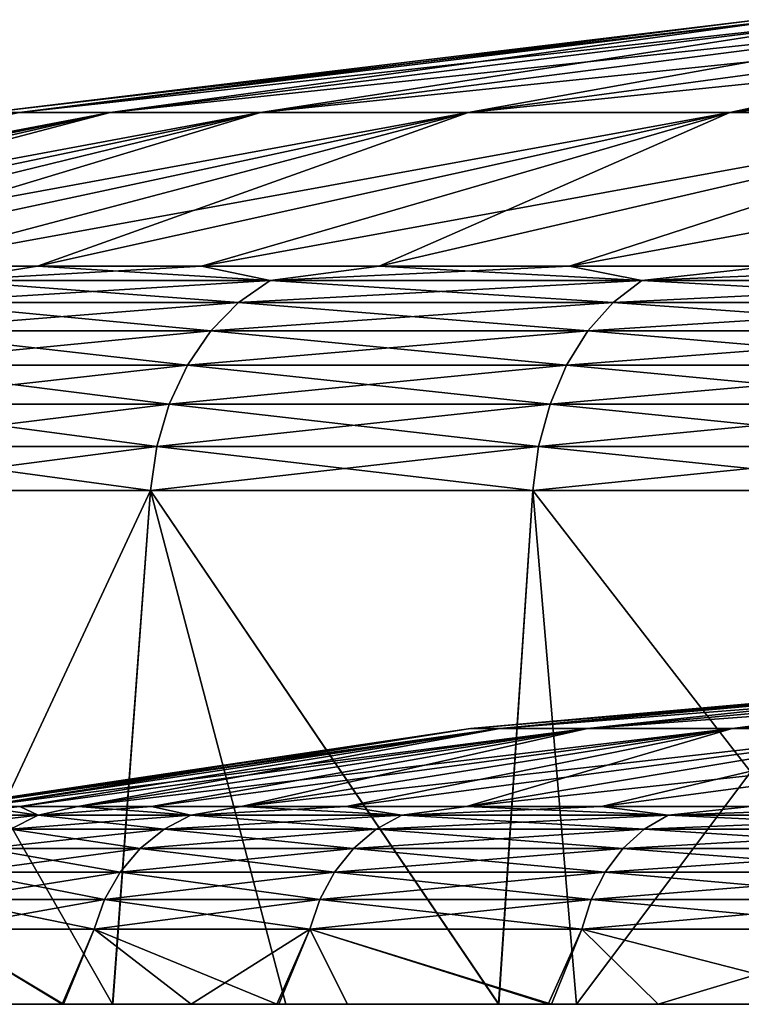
# Model space of a CAD drawing. Header units: millimetres. Extents: x -6.5 to 6.5, y -3 to 1.2.
# Tile 3 of 43: x -5.3 to -4.4, y 0 to 1.2. Entities that reach past the tile are written whole.
import ezdxf

# ---------------------------------------------------------------- set-up
doc = ezdxf.new("R2010")
doc.units = ezdxf.units.MM
doc.header["$LTSCALE"] = 65.185185
for name, color, linetype in [('1', 7, 'CONTINUOUS'), ('2', 7, 'CONTINUOUS'), ('3', 7, 'CONTINUOUS'), ('37', 7, 'CONTINUOUS'), ('38', 7, 'CONTINUOUS'), ('39', 7, 'CONTINUOUS'), ('4', 7, 'CONTINUOUS'), ('40', 7, 'CONTINUOUS'), ('5', 7, 'CONTINUOUS'), ('6', 7, 'CONTINUOUS'), ('7', 7, 'CONTINUOUS'), ('8', 7, 'CONTINUOUS'), ('9', 7, 'CONTINUOUS')]:
    doc.layers.add(name, color=color, linetype=linetype)

msp = doc.modelspace()

# ---------------------------------------------------------------- linework, layer by layer
at = {"layer": '1', "linetype": 'Continuous'}
for points in [[(-5.199, 0.0886, -1.8923), (-5.3835, 0.0886, -1.2759), (-5.2369, 0, -1.8575), (-5.199, 0.0886, -1.8923)], [(-5.2369, 0, -1.8575), (-5.3835, 0.0886, -1.2759), (-5.3075, 0, -1.6464), (-5.2369, 0, -1.8575)], [(-4.9833, 0, -2.4576), (-5.199, 0.0886, -1.8923), (-5.2369, 0, -1.8575), (-4.9833, 0, -2.4576)], [(-4.9442, 0.0886, -2.4831), (-5.199, 0.0886, -1.8923), (-4.9833, 0, -2.4576), (-4.9442, 0.0886, -2.4831)], [(-4.8996, 0, -2.6204), (-4.9442, 0.0886, -2.4831), (-4.9833, 0, -2.4576), (-4.8996, 0, -2.6204)], [(-4.6225, 0.0886, -3.0403), (-4.9442, 0.0886, -2.4831), (-4.6623, 0, -3.022), (-4.6225, 0.0886, -3.0403)], [(-4.6623, 0, -3.022), (-4.9442, 0.0886, -2.4831), (-4.8996, 0, -2.6204), (-4.6623, 0, -3.022)], [(-4.2775, 0, -3.5458), (-4.6225, 0.0886, -3.0403), (-4.6623, 0, -3.022), (-4.2775, 0, -3.5458)], [(-4.2383, 0.0886, -3.5563), (-4.6225, 0.0886, -3.0403), (-4.2775, 0, -3.5458), (-4.2383, 0.0886, -3.5563)]]:
    msp.add_3dface(points, dxfattribs=at)
at = {"layer": '2', "linetype": 'Continuous'}
for points in [[(-5.2353, 0, 1.8618), (-5.4107, 0, 1.2669), (-5.3835, 0.0886, 1.2759), (-5.2353, 0, 1.8618)], [(-5.199, 0.0886, 1.8923), (-5.2353, 0, 1.8618), (-5.3835, 0.0886, 1.2759), (-5.199, 0.0886, 1.8923)], [(-5.0842, 0, 2.2414), (-5.2353, 0, 1.8618), (-5.199, 0.0886, 1.8923), (-5.0842, 0, 2.2414)], [(-4.9442, 0.0886, 2.4831), (-5.0842, 0, 2.2414), (-5.199, 0.0886, 1.8923), (-4.9442, 0.0886, 2.4831)], [(-4.9809, 0, 2.4627), (-5.0842, 0, 2.2414), (-4.9442, 0.0886, 2.4831), (-4.9809, 0, 2.4627)], [(-4.6586, 0, 3.0277), (-4.9809, 0, 2.4627), (-4.9442, 0.0886, 2.4831), (-4.6586, 0, 3.0277)], [(-4.6225, 0.0886, 3.0403), (-4.6586, 0, 3.0277), (-4.9442, 0.0886, 2.4831), (-4.6225, 0.0886, 3.0403)], [(-4.5323, 0, 3.2137), (-4.6586, 0, 3.0277), (-4.6225, 0.0886, 3.0403), (-4.5323, 0, 3.2137)], [(-4.2383, 0.0886, 3.5563), (-4.5323, 0, 3.2137), (-4.6225, 0.0886, 3.0403), (-4.2383, 0.0886, 3.5563)], [(-4.273, 0, 3.5513), (-4.5323, 0, 3.2137), (-4.2383, 0.0886, 3.5563), (-4.273, 0, 3.5513)]]:
    msp.add_3dface(points, dxfattribs=at)
at = {"layer": '3', "linetype": 'Continuous'}
for points in [[(-5.6511, 0, 3.2116), (-5.0852, 0, 3.2087), (-5.572, 0, 3.3469), (-5.6511, 0, 3.2116)], [(-5.0852, 0, 3.2087), (-5.6511, 0, 3.2116), (-5.5855, 0, 2.2378), (-5.0852, 0, 3.2087)], [(-5.4107, 0, 1.2669), (-5.2353, 0, 1.8618), (-5.5855, 0, 2.2378), (-5.4107, 0, 1.2669)], [(-5.2353, 0, 1.8618), (-5.0842, 0, 2.2414), (-5.5855, 0, 2.2378), (-5.2353, 0, 1.8618)], [(-5.0842, 0, 2.2414), (-5.0852, 0, 3.2087), (-5.5855, 0, 2.2378), (-5.0842, 0, 2.2414)], [(-5.0852, 0, 3.2087), (-5.1774, 0, 3.9299), (-5.572, 0, 3.3469), (-5.0852, 0, 3.2087)], [(-4.8996, 0, -2.6204), (-4.9833, 0, -2.4576), (-5.4183, 0, -2.6171), (-4.8996, 0, -2.6204)], [(-4.8996, 0, -2.6204), (-5.4183, 0, -2.6171), (-5.4161, 0, -3.5937), (-4.8996, 0, -2.6204)], [(-4.9833, 0, -2.4576), (-5.2369, 0, -1.8575), (-5.4183, 0, -2.6171), (-4.9833, 0, -2.4576)], [(-5.2369, 0, -1.8575), (-5.3075, 0, -1.6464), (-5.4183, 0, -2.6171), (-5.2369, 0, -1.8575)], [(-4.8235, 0, -3.588), (-4.8996, 0, -2.6204), (-5.4161, 0, -3.5937), (-4.8235, 0, -3.588)], [(-4.8235, 0, -3.588), (-5.4161, 0, -3.5937), (-5.177, 0, -3.9305), (-4.8235, 0, -3.588)], [(-4.9727, 0, 4.1858), (-5.1774, 0, 3.9299), (-5.0852, 0, 3.2087), (-4.9727, 0, 4.1858)], [(-4.8235, 0, -3.588), (-5.177, 0, -3.9305), (-4.7208, 0, -4.4681), (-4.8235, 0, -3.588)], [(-5.0842, 0, 2.2414), (-4.9809, 0, 2.4627), (-5.0852, 0, 3.2087), (-5.0842, 0, 2.2414)], [(-4.9809, 0, 2.4627), (-4.6586, 0, 3.0277), (-5.0852, 0, 3.2087), (-4.9809, 0, 2.4627)], [(-4.6586, 0, 3.0277), (-4.5323, 0, 3.2137), (-5.0852, 0, 3.2087), (-4.6586, 0, 3.0277)], [(-4.5323, 0, 3.2137), (-4.9727, 0, 4.1858), (-5.0852, 0, 3.2087), (-4.5323, 0, 3.2137)], [(-4.5323, 0, 3.2137), (-4.3065, 0, 4.1797), (-4.9727, 0, 4.1858), (-4.5323, 0, 3.2137)], [(-4.9727, 0, 4.1858), (-4.3065, 0, 4.1797), (-4.7213, 0, 4.4675), (-4.9727, 0, 4.1858)], [(-4.6623, 0, -3.022), (-4.8996, 0, -2.6204), (-4.8235, 0, -3.588), (-4.6623, 0, -3.022)], [(-4.2403, 0, -3.5902), (-4.2775, 0, -3.5458), (-4.8235, 0, -3.588), (-4.2403, 0, -3.5902)], [(-4.2403, 0, -3.5902), (-4.8235, 0, -3.588), (-4.629, 0, -4.5631), (-4.2403, 0, -3.5902)], [(-4.2775, 0, -3.5458), (-4.6623, 0, -3.022), (-4.8235, 0, -3.588), (-4.2775, 0, -3.5458)], [(-4.629, 0, -4.5631), (-4.8235, 0, -3.588), (-4.7208, 0, -4.4681), (-4.629, 0, -4.5631)], [(-4.3065, 0, 4.1797), (-4.2105, 0, 4.9518), (-4.7213, 0, 4.4675), (-4.3065, 0, 4.1797)], [(-3.8932, 0, -4.559), (-4.2403, 0, -3.5902), (-4.629, 0, -4.5631), (-3.8932, 0, -4.559)], [(-3.8932, 0, -4.559), (-4.629, 0, -4.5631), (-4.2099, 0, -4.9523), (-3.8932, 0, -4.559)], [(-4.5323, 0, 3.2137), (-4.273, 0, 3.5513), (-4.3065, 0, 4.1797), (-4.5323, 0, 3.2137)]]:
    msp.add_3dface(points, dxfattribs=at)
at = {"layer": '37', "linetype": 'Continuous'}
for points in [[(-5.3355, 0.2337, 0.6478), (-5.2867, 0.2337, 0.9688), (-5.3744, 0.2236, 0.6282), (-5.3355, 0.2337, 0.6478)], [(-5.3744, 0.2236, 0.6282), (-5.2867, 0.2337, 0.9688), (-5.2651, 0.2236, 1.2479), (-5.3744, 0.2236, 0.6282)], [(-5.2867, 0.2337, 0.9688), (-5.2185, 0.2337, 1.2862), (-5.2651, 0.2236, 1.2479), (-5.2867, 0.2337, 0.9688)], [(-5.2185, 0.2337, 1.2862), (-5.1313, 0.2337, 1.599), (-5.2651, 0.2236, 1.2479), (-5.2185, 0.2337, 1.2862)], [(-5.2651, 0.2236, 1.2479), (-5.1313, 0.2337, 1.599), (-5.0847, 0.2236, 1.8507), (-5.2651, 0.2236, 1.2479)], [(-5.1313, 0.2337, 1.599), (-5.0254, 0.2337, 1.9059), (-5.0847, 0.2236, 1.8507), (-5.1313, 0.2337, 1.599)], [(-5.0254, 0.2337, 1.9059), (-4.9012, 0.2337, 2.2058), (-5.0847, 0.2236, 1.8507), (-5.0254, 0.2337, 1.9059)], [(-5.0847, 0.2236, 1.8507), (-4.9012, 0.2337, 2.2058), (-4.8354, 0.2236, 2.4284), (-5.0847, 0.2236, 1.8507)], [(-4.9012, 0.2337, 2.2058), (-4.7591, 0.2337, 2.4977), (-4.8354, 0.2236, 2.4284), (-4.9012, 0.2337, 2.2058)], [(-4.7591, 0.2337, 2.4977), (-4.5996, 0.2337, 2.7805), (-4.8354, 0.2236, 2.4284), (-4.7591, 0.2337, 2.4977)], [(-4.8354, 0.2236, 2.4284), (-4.5996, 0.2337, 2.7805), (-4.5208, 0.2236, 2.9734), (-4.8354, 0.2236, 2.4284)], [(-4.5996, 0.2337, 2.7805), (-4.4233, 0.2337, 3.0532), (-4.5208, 0.2236, 2.9734), (-4.5996, 0.2337, 2.7805)], [(-4.4233, 0.2337, 3.0532), (-4.2309, 0.2337, 3.3147), (-4.5208, 0.2236, 2.9734), (-4.4233, 0.2337, 3.0532)], [(-4.5208, 0.2236, 2.9734), (-4.2309, 0.2337, 3.3147), (-4.1451, 0.2236, 3.4781), (-4.5208, 0.2236, 2.9734)], [(-5.3744, 0.2236, 0.6282), (-5.2651, 0.2236, 1.2479), (-5.408, 0.2069, 0.6321), (-5.3744, 0.2236, 0.6282)], [(-5.408, 0.2069, 0.6321), (-5.2651, 0.2236, 1.2479), (-5.298, 0.2069, 1.2557), (-5.408, 0.2069, 0.6321)], [(-5.2651, 0.2236, 1.2479), (-5.0847, 0.2236, 1.8507), (-5.298, 0.2069, 1.2557), (-5.2651, 0.2236, 1.2479)], [(-5.298, 0.2069, 1.2557), (-5.0847, 0.2236, 1.8507), (-5.1164, 0.2069, 1.8622), (-5.298, 0.2069, 1.2557)], [(-5.0847, 0.2236, 1.8507), (-4.8354, 0.2236, 2.4284), (-5.1164, 0.2069, 1.8622), (-5.0847, 0.2236, 1.8507)], [(-5.1164, 0.2069, 1.8622), (-4.8354, 0.2236, 2.4284), (-4.8656, 0.2069, 2.4436), (-5.1164, 0.2069, 1.8622)], [(-4.8354, 0.2236, 2.4284), (-4.5208, 0.2236, 2.9734), (-4.8656, 0.2069, 2.4436), (-4.8354, 0.2236, 2.4284)], [(-4.8656, 0.2069, 2.4436), (-4.5208, 0.2236, 2.9734), (-4.5491, 0.2069, 2.992), (-4.8656, 0.2069, 2.4436)], [(-4.5208, 0.2236, 2.9734), (-4.1451, 0.2236, 3.4781), (-4.5491, 0.2069, 2.992), (-4.5208, 0.2236, 2.9734)], [(-4.5491, 0.2069, 2.992), (-4.1451, 0.2236, 3.4781), (-4.1709, 0.2069, 3.4998), (-4.5491, 0.2069, 2.992)], [(-5.298, 0.2069, 1.2557), (-5.1164, 0.2069, 1.8622), (-5.3273, 0.1841, 1.2626), (-5.298, 0.2069, 1.2557)], [(-5.3273, 0.1841, 1.2626), (-5.1164, 0.2069, 1.8622), (-5.1447, 0.1841, 1.8725), (-5.3273, 0.1841, 1.2626)], [(-5.1164, 0.2069, 1.8622), (-4.8656, 0.2069, 2.4436), (-5.1447, 0.1841, 1.8725), (-5.1164, 0.2069, 1.8622)], [(-5.1447, 0.1841, 1.8725), (-4.8656, 0.2069, 2.4436), (-4.8925, 0.1841, 2.4571), (-5.1447, 0.1841, 1.8725)], [(-4.8656, 0.2069, 2.4436), (-4.5491, 0.2069, 2.992), (-4.8925, 0.1841, 2.4571), (-4.8656, 0.2069, 2.4436)], [(-4.8925, 0.1841, 2.4571), (-4.5491, 0.2069, 2.992), (-4.5742, 0.1841, 3.0085), (-4.8925, 0.1841, 2.4571)], [(-4.5491, 0.2069, 2.992), (-4.1709, 0.2069, 3.4998), (-4.5742, 0.1841, 3.0085), (-4.5491, 0.2069, 2.992)], [(-4.5742, 0.1841, 3.0085), (-4.1709, 0.2069, 3.4998), (-4.194, 0.1841, 3.5192), (-4.5742, 0.1841, 3.0085)], [(-5.3273, 0.1841, 1.2626), (-5.1447, 0.1841, 1.8725), (-5.3518, 0.156, 1.2684), (-5.3273, 0.1841, 1.2626)], [(-5.3518, 0.156, 1.2684), (-5.1447, 0.1841, 1.8725), (-5.1684, 0.156, 1.8811), (-5.3518, 0.156, 1.2684)], [(-5.1447, 0.1841, 1.8725), (-4.8925, 0.1841, 2.4571), (-5.1684, 0.156, 1.8811), (-5.1447, 0.1841, 1.8725)], [(-5.1684, 0.156, 1.8811), (-4.8925, 0.1841, 2.4571), (-4.915, 0.156, 2.4684), (-5.1684, 0.156, 1.8811)], [(-4.8925, 0.1841, 2.4571), (-4.5742, 0.1841, 3.0085), (-4.915, 0.156, 2.4684), (-4.8925, 0.1841, 2.4571)], [(-4.915, 0.156, 2.4684), (-4.5742, 0.1841, 3.0085), (-4.5952, 0.156, 3.0223), (-4.915, 0.156, 2.4684)], [(-4.5742, 0.1841, 3.0085), (-4.194, 0.1841, 3.5192), (-4.5952, 0.156, 3.0223), (-4.5742, 0.1841, 3.0085)], [(-4.5952, 0.156, 3.0223), (-4.194, 0.1841, 3.5192), (-4.2133, 0.156, 3.5354), (-4.5952, 0.156, 3.0223)], [(-5.3518, 0.156, 1.2684), (-5.1684, 0.156, 1.8811), (-5.3708, 0.1238, 1.2729), (-5.3518, 0.156, 1.2684)], [(-5.3708, 0.1238, 1.2729), (-5.1684, 0.156, 1.8811), (-5.1867, 0.1238, 1.8878), (-5.3708, 0.1238, 1.2729)], [(-5.1684, 0.156, 1.8811), (-4.915, 0.156, 2.4684), (-5.1867, 0.1238, 1.8878), (-5.1684, 0.156, 1.8811)], [(-5.1867, 0.1238, 1.8878), (-4.915, 0.156, 2.4684), (-4.9325, 0.1238, 2.4772), (-5.1867, 0.1238, 1.8878)], [(-4.915, 0.156, 2.4684), (-4.5952, 0.156, 3.0223), (-4.9325, 0.1238, 2.4772), (-4.915, 0.156, 2.4684)], [(-4.9325, 0.1238, 2.4772), (-4.5952, 0.156, 3.0223), (-4.6116, 0.1238, 3.0331), (-4.9325, 0.1238, 2.4772)], [(-4.5952, 0.156, 3.0223), (-4.2133, 0.156, 3.5354), (-4.6116, 0.1238, 3.0331), (-4.5952, 0.156, 3.0223)], [(-4.6116, 0.1238, 3.0331), (-4.2133, 0.156, 3.5354), (-4.2283, 0.1238, 3.5479), (-4.6116, 0.1238, 3.0331)], [(-5.199, 0.0886, 1.8923), (-5.3835, 0.0886, 1.2759), (-5.1867, 0.1238, 1.8878), (-5.199, 0.0886, 1.8923)], [(-5.3835, 0.0886, 1.2759), (-5.3708, 0.1238, 1.2729), (-5.1867, 0.1238, 1.8878), (-5.3835, 0.0886, 1.2759)], [(-4.9442, 0.0886, 2.4831), (-5.199, 0.0886, 1.8923), (-4.9325, 0.1238, 2.4772), (-4.9442, 0.0886, 2.4831)], [(-5.199, 0.0886, 1.8923), (-5.1867, 0.1238, 1.8878), (-4.9325, 0.1238, 2.4772), (-5.199, 0.0886, 1.8923)], [(-4.6225, 0.0886, 3.0403), (-4.9442, 0.0886, 2.4831), (-4.6116, 0.1238, 3.0331), (-4.6225, 0.0886, 3.0403)], [(-4.9442, 0.0886, 2.4831), (-4.9325, 0.1238, 2.4772), (-4.6116, 0.1238, 3.0331), (-4.9442, 0.0886, 2.4831)], [(-4.2383, 0.0886, 3.5563), (-4.6225, 0.0886, 3.0403), (-4.2283, 0.1238, 3.5479), (-4.2383, 0.0886, 3.5563)], [(-4.6225, 0.0886, 3.0403), (-4.6116, 0.1238, 3.0331), (-4.2283, 0.1238, 3.5479), (-4.6225, 0.0886, 3.0403)]]:
    msp.add_3dface(points, dxfattribs=at)
at = {"layer": '38', "linetype": 'Continuous'}
for points in [[(-4.7194, 0.3259, 0.573), (-4.7541, 0.3259), (-4.0977, 0.3815, 0.4976), (-4.7194, 0.3259, 0.573)], [(-4.0977, 0.3815, 0.4976), (-4.7541, 0.3259), (-4.1278, 0.3815), (-4.0977, 0.3815, 0.4976)], [(-4.6159, 0.3259, 1.1377), (-4.7194, 0.3259, 0.573), (-4.0079, 0.3815, 0.9878), (-4.6159, 0.3259, 1.1377)], [(-4.0079, 0.3815, 0.9878), (-4.7194, 0.3259, 0.573), (-4.0977, 0.3815, 0.4976), (-4.0079, 0.3815, 0.9878)], [(-4.4451, 0.3259, 1.6858), (-4.6159, 0.3259, 1.1377), (-3.8596, 0.3815, 1.4637), (-4.4451, 0.3259, 1.6858)], [(-3.8596, 0.3815, 1.4637), (-4.6159, 0.3259, 1.1377), (-4.0079, 0.3815, 0.9878), (-3.8596, 0.3815, 1.4637)], [(-4.2095, 0.3259, 2.2093), (-4.4451, 0.3259, 1.6858), (-3.655, 0.3815, 1.9183), (-4.2095, 0.3259, 2.2093)], [(-3.655, 0.3815, 1.9183), (-4.4451, 0.3259, 1.6858), (-3.8596, 0.3815, 1.4637), (-3.655, 0.3815, 1.9183)], [(-5.3649, 0.2337, 0.3245), (-5.3747, 0.2337), (-4.7194, 0.3259, 0.573), (-5.3649, 0.2337, 0.3245)], [(-4.7194, 0.3259, 0.573), (-5.3747, 0.2337), (-4.7541, 0.3259), (-4.7194, 0.3259, 0.573)], [(-5.3355, 0.2337, 0.6478), (-5.3649, 0.2337, 0.3245), (-4.7194, 0.3259, 0.573), (-5.3355, 0.2337, 0.6478)], [(-5.2867, 0.2337, 0.9688), (-5.3355, 0.2337, 0.6478), (-4.6159, 0.3259, 1.1377), (-5.2867, 0.2337, 0.9688)], [(-4.6159, 0.3259, 1.1377), (-5.3355, 0.2337, 0.6478), (-4.7194, 0.3259, 0.573), (-4.6159, 0.3259, 1.1377)], [(-5.2185, 0.2337, 1.2862), (-5.2867, 0.2337, 0.9688), (-4.6159, 0.3259, 1.1377), (-5.2185, 0.2337, 1.2862)], [(-5.1313, 0.2337, 1.599), (-5.2185, 0.2337, 1.2862), (-4.4451, 0.3259, 1.6858), (-5.1313, 0.2337, 1.599)], [(-4.4451, 0.3259, 1.6858), (-5.2185, 0.2337, 1.2862), (-4.6159, 0.3259, 1.1377), (-4.4451, 0.3259, 1.6858)], [(-5.0254, 0.2337, 1.9059), (-5.1313, 0.2337, 1.599), (-4.4451, 0.3259, 1.6858), (-5.0254, 0.2337, 1.9059)], [(-4.9012, 0.2337, 2.2058), (-5.0254, 0.2337, 1.9059), (-4.2095, 0.3259, 2.2093), (-4.9012, 0.2337, 2.2058)], [(-4.2095, 0.3259, 2.2093), (-5.0254, 0.2337, 1.9059), (-4.4451, 0.3259, 1.6858), (-4.2095, 0.3259, 2.2093)], [(-4.7591, 0.2337, 2.4977), (-4.9012, 0.2337, 2.2058), (-4.2095, 0.3259, 2.2093), (-4.7591, 0.2337, 2.4977)], [(-4.5996, 0.2337, 2.7805), (-4.7591, 0.2337, 2.4977), (-3.9125, 0.3259, 2.7006), (-4.5996, 0.2337, 2.7805)], [(-3.9125, 0.3259, 2.7006), (-4.7591, 0.2337, 2.4977), (-4.2095, 0.3259, 2.2093), (-3.9125, 0.3259, 2.7006)], [(-4.4233, 0.2337, 3.0532), (-4.5996, 0.2337, 2.7805), (-3.9125, 0.3259, 2.7006), (-4.4233, 0.2337, 3.0532)]]:
    msp.add_3dface(points, dxfattribs=at)
at = {"layer": '39', "linetype": 'Continuous'}
for points in [[(-4.1278, 0.3815), (-4.7541, 0.3259), (-4.7194, 0.3259, -0.573), (-4.1278, 0.3815)], [(-4.1278, 0.3815), (-4.7194, 0.3259, -0.573), (-4.0977, 0.3815, -0.4976), (-4.1278, 0.3815)], [(-4.7194, 0.3259, -0.573), (-4.6159, 0.3259, -1.1377), (-4.0977, 0.3815, -0.4976), (-4.7194, 0.3259, -0.573)], [(-4.6159, 0.3259, -1.1377), (-4.4451, 0.3259, -1.6858), (-4.0079, 0.3815, -0.9878), (-4.6159, 0.3259, -1.1377)], [(-4.6159, 0.3259, -1.1377), (-4.0079, 0.3815, -0.9878), (-4.0977, 0.3815, -0.4976), (-4.6159, 0.3259, -1.1377)], [(-4.4451, 0.3259, -1.6858), (-4.2095, 0.3259, -2.2093), (-3.8596, 0.3815, -1.4637), (-4.4451, 0.3259, -1.6858)], [(-4.4451, 0.3259, -1.6858), (-3.8596, 0.3815, -1.4637), (-4.0079, 0.3815, -0.9878), (-4.4451, 0.3259, -1.6858)], [(-4.7541, 0.3259), (-5.3747, 0.2337), (-5.3649, 0.2337, -0.3245), (-4.7541, 0.3259)], [(-5.3355, 0.2337, -0.6478), (-4.7541, 0.3259), (-5.3649, 0.2337, -0.3245), (-5.3355, 0.2337, -0.6478)], [(-4.7541, 0.3259), (-5.3355, 0.2337, -0.6478), (-4.7194, 0.3259, -0.573), (-4.7541, 0.3259)], [(-5.3355, 0.2337, -0.6478), (-5.2867, 0.2337, -0.9688), (-4.7194, 0.3259, -0.573), (-5.3355, 0.2337, -0.6478)], [(-5.2867, 0.2337, -0.9688), (-5.2185, 0.2337, -1.2862), (-4.7194, 0.3259, -0.573), (-5.2867, 0.2337, -0.9688)], [(-5.2185, 0.2337, -1.2862), (-5.1313, 0.2337, -1.599), (-4.6159, 0.3259, -1.1377), (-5.2185, 0.2337, -1.2862)], [(-4.7194, 0.3259, -0.573), (-5.2185, 0.2337, -1.2862), (-4.6159, 0.3259, -1.1377), (-4.7194, 0.3259, -0.573)], [(-5.1313, 0.2337, -1.599), (-5.0254, 0.2337, -1.9059), (-4.6159, 0.3259, -1.1377), (-5.1313, 0.2337, -1.599)], [(-5.0254, 0.2337, -1.9059), (-4.9012, 0.2337, -2.2058), (-4.4451, 0.3259, -1.6858), (-5.0254, 0.2337, -1.9059)], [(-4.6159, 0.3259, -1.1377), (-5.0254, 0.2337, -1.9059), (-4.4451, 0.3259, -1.6858), (-4.6159, 0.3259, -1.1377)], [(-4.9012, 0.2337, -2.2058), (-4.7591, 0.2337, -2.4977), (-4.4451, 0.3259, -1.6858), (-4.9012, 0.2337, -2.2058)], [(-4.7591, 0.2337, -2.4977), (-4.5996, 0.2337, -2.7805), (-4.2095, 0.3259, -2.2093), (-4.7591, 0.2337, -2.4977)], [(-4.4451, 0.3259, -1.6858), (-4.7591, 0.2337, -2.4977), (-4.2095, 0.3259, -2.2093), (-4.4451, 0.3259, -1.6858)], [(-4.5996, 0.2337, -2.7805), (-4.4233, 0.2337, -3.0532), (-4.2095, 0.3259, -2.2093), (-4.5996, 0.2337, -2.7805)]]:
    msp.add_3dface(points, dxfattribs=at)
at = {"layer": '4', "linetype": 'Continuous'}
for points in [[(-5.1323, 0.6071, -3.9015), (-5.4161, 0, -3.5937), (-5.5241, 0.6071, -3.3237), (-5.1323, 0.6071, -3.9015)], [(-5.177, 0, -3.9305), (-5.4161, 0, -3.5937), (-5.1323, 0.6071, -3.9015), (-5.177, 0, -3.9305)], [(-4.7208, 0, -4.4681), (-5.177, 0, -3.9305), (-5.1323, 0.6071, -3.9015), (-4.7208, 0, -4.4681)], [(-4.6804, 0.6071, -4.4335), (-4.7208, 0, -4.4681), (-5.1323, 0.6071, -3.9015), (-4.6804, 0.6071, -4.4335)], [(-4.629, 0, -4.5631), (-4.7208, 0, -4.4681), (-4.6804, 0.6071, -4.4335), (-4.629, 0, -4.5631)], [(-4.1736, 0.6071, -4.9136), (-4.629, 0, -4.5631), (-4.6804, 0.6071, -4.4335), (-4.1736, 0.6071, -4.9136)], [(-4.2099, 0, -4.9523), (-4.629, 0, -4.5631), (-4.1736, 0.6071, -4.9136), (-4.2099, 0, -4.9523)]]:
    msp.add_3dface(points, dxfattribs=at)
at = {"layer": '40', "linetype": 'Continuous'}
for points in [[(-5.2651, 0.2236, -1.2479), (-5.3355, 0.2337, -0.6478), (-5.3744, 0.2236, -0.6282), (-5.2651, 0.2236, -1.2479)], [(-5.2867, 0.2337, -0.9688), (-5.3355, 0.2337, -0.6478), (-5.2651, 0.2236, -1.2479), (-5.2867, 0.2337, -0.9688)], [(-5.2185, 0.2337, -1.2862), (-5.2867, 0.2337, -0.9688), (-5.2651, 0.2236, -1.2479), (-5.2185, 0.2337, -1.2862)], [(-5.0847, 0.2236, -1.8507), (-5.2185, 0.2337, -1.2862), (-5.2651, 0.2236, -1.2479), (-5.0847, 0.2236, -1.8507)], [(-5.1313, 0.2337, -1.599), (-5.2185, 0.2337, -1.2862), (-5.0847, 0.2236, -1.8507), (-5.1313, 0.2337, -1.599)], [(-5.0254, 0.2337, -1.9059), (-5.1313, 0.2337, -1.599), (-5.0847, 0.2236, -1.8507), (-5.0254, 0.2337, -1.9059)], [(-4.8354, 0.2236, -2.4284), (-5.0254, 0.2337, -1.9059), (-5.0847, 0.2236, -1.8507), (-4.8354, 0.2236, -2.4284)], [(-4.9012, 0.2337, -2.2058), (-5.0254, 0.2337, -1.9059), (-4.8354, 0.2236, -2.4284), (-4.9012, 0.2337, -2.2058)], [(-4.7591, 0.2337, -2.4977), (-4.9012, 0.2337, -2.2058), (-4.8354, 0.2236, -2.4284), (-4.7591, 0.2337, -2.4977)], [(-4.5208, 0.2236, -2.9734), (-4.7591, 0.2337, -2.4977), (-4.8354, 0.2236, -2.4284), (-4.5208, 0.2236, -2.9734)], [(-4.5996, 0.2337, -2.7805), (-4.7591, 0.2337, -2.4977), (-4.5208, 0.2236, -2.9734), (-4.5996, 0.2337, -2.7805)], [(-4.4233, 0.2337, -3.0532), (-4.5996, 0.2337, -2.7805), (-4.5208, 0.2236, -2.9734), (-4.4233, 0.2337, -3.0532)], [(-4.1451, 0.2236, -3.4781), (-4.4233, 0.2337, -3.0532), (-4.5208, 0.2236, -2.9734), (-4.1451, 0.2236, -3.4781)], [(-5.2651, 0.2236, -1.2479), (-5.3744, 0.2236, -0.6282), (-5.298, 0.2069, -1.2557), (-5.2651, 0.2236, -1.2479)], [(-5.2651, 0.2236, -1.2479), (-5.298, 0.2069, -1.2557), (-5.1164, 0.2069, -1.8622), (-5.2651, 0.2236, -1.2479)], [(-5.0847, 0.2236, -1.8507), (-5.2651, 0.2236, -1.2479), (-5.1164, 0.2069, -1.8622), (-5.0847, 0.2236, -1.8507)], [(-5.0847, 0.2236, -1.8507), (-5.1164, 0.2069, -1.8622), (-4.8656, 0.2069, -2.4436), (-5.0847, 0.2236, -1.8507)], [(-4.8354, 0.2236, -2.4284), (-5.0847, 0.2236, -1.8507), (-4.8656, 0.2069, -2.4436), (-4.8354, 0.2236, -2.4284)], [(-4.8354, 0.2236, -2.4284), (-4.8656, 0.2069, -2.4436), (-4.5491, 0.2069, -2.992), (-4.8354, 0.2236, -2.4284)], [(-4.5208, 0.2236, -2.9734), (-4.8354, 0.2236, -2.4284), (-4.5491, 0.2069, -2.992), (-4.5208, 0.2236, -2.9734)], [(-4.5208, 0.2236, -2.9734), (-4.5491, 0.2069, -2.992), (-4.1709, 0.2069, -3.4998), (-4.5208, 0.2236, -2.9734)], [(-4.1451, 0.2236, -3.4781), (-4.5208, 0.2236, -2.9734), (-4.1709, 0.2069, -3.4998), (-4.1451, 0.2236, -3.4781)], [(-5.3273, 0.1841, -1.2626), (-5.1447, 0.1841, -1.8725), (-5.298, 0.2069, -1.2557), (-5.3273, 0.1841, -1.2626)], [(-5.298, 0.2069, -1.2557), (-5.1447, 0.1841, -1.8725), (-5.1164, 0.2069, -1.8622), (-5.298, 0.2069, -1.2557)], [(-5.1447, 0.1841, -1.8725), (-4.8925, 0.1841, -2.4571), (-5.1164, 0.2069, -1.8622), (-5.1447, 0.1841, -1.8725)], [(-5.1164, 0.2069, -1.8622), (-4.8925, 0.1841, -2.4571), (-4.8656, 0.2069, -2.4436), (-5.1164, 0.2069, -1.8622)], [(-4.8925, 0.1841, -2.4571), (-4.5742, 0.1841, -3.0085), (-4.8656, 0.2069, -2.4436), (-4.8925, 0.1841, -2.4571)], [(-4.8656, 0.2069, -2.4436), (-4.5742, 0.1841, -3.0085), (-4.5491, 0.2069, -2.992), (-4.8656, 0.2069, -2.4436)], [(-4.5742, 0.1841, -3.0085), (-4.194, 0.1841, -3.5192), (-4.5491, 0.2069, -2.992), (-4.5742, 0.1841, -3.0085)], [(-4.5491, 0.2069, -2.992), (-4.194, 0.1841, -3.5192), (-4.1709, 0.2069, -3.4998), (-4.5491, 0.2069, -2.992)], [(-5.3518, 0.156, -1.2684), (-5.1684, 0.156, -1.8811), (-5.3273, 0.1841, -1.2626), (-5.3518, 0.156, -1.2684)], [(-5.3273, 0.1841, -1.2626), (-5.1684, 0.156, -1.8811), (-5.1447, 0.1841, -1.8725), (-5.3273, 0.1841, -1.2626)], [(-5.1684, 0.156, -1.8811), (-4.915, 0.156, -2.4684), (-5.1447, 0.1841, -1.8725), (-5.1684, 0.156, -1.8811)], [(-5.1447, 0.1841, -1.8725), (-4.915, 0.156, -2.4684), (-4.8925, 0.1841, -2.4571), (-5.1447, 0.1841, -1.8725)], [(-4.915, 0.156, -2.4684), (-4.5952, 0.156, -3.0223), (-4.8925, 0.1841, -2.4571), (-4.915, 0.156, -2.4684)], [(-4.8925, 0.1841, -2.4571), (-4.5952, 0.156, -3.0223), (-4.5742, 0.1841, -3.0085), (-4.8925, 0.1841, -2.4571)], [(-4.5952, 0.156, -3.0223), (-4.2133, 0.156, -3.5354), (-4.5742, 0.1841, -3.0085), (-4.5952, 0.156, -3.0223)], [(-4.5742, 0.1841, -3.0085), (-4.2133, 0.156, -3.5354), (-4.194, 0.1841, -3.5192), (-4.5742, 0.1841, -3.0085)], [(-5.3708, 0.1238, -1.2729), (-5.1867, 0.1238, -1.8878), (-5.3518, 0.156, -1.2684), (-5.3708, 0.1238, -1.2729)], [(-5.3518, 0.156, -1.2684), (-5.1867, 0.1238, -1.8878), (-5.1684, 0.156, -1.8811), (-5.3518, 0.156, -1.2684)], [(-5.1867, 0.1238, -1.8878), (-4.9325, 0.1238, -2.4772), (-5.1684, 0.156, -1.8811), (-5.1867, 0.1238, -1.8878)], [(-5.1684, 0.156, -1.8811), (-4.9325, 0.1238, -2.4772), (-4.915, 0.156, -2.4684), (-5.1684, 0.156, -1.8811)], [(-4.9325, 0.1238, -2.4772), (-4.6116, 0.1238, -3.0331), (-4.915, 0.156, -2.4684), (-4.9325, 0.1238, -2.4772)], [(-4.915, 0.156, -2.4684), (-4.6116, 0.1238, -3.0331), (-4.5952, 0.156, -3.0223), (-4.915, 0.156, -2.4684)], [(-4.6116, 0.1238, -3.0331), (-4.2283, 0.1238, -3.5479), (-4.5952, 0.156, -3.0223), (-4.6116, 0.1238, -3.0331)], [(-4.5952, 0.156, -3.0223), (-4.2283, 0.1238, -3.5479), (-4.2133, 0.156, -3.5354), (-4.5952, 0.156, -3.0223)], [(-5.3835, 0.0886, -1.2759), (-5.199, 0.0886, -1.8923), (-5.3708, 0.1238, -1.2729), (-5.3835, 0.0886, -1.2759)], [(-5.3708, 0.1238, -1.2729), (-5.199, 0.0886, -1.8923), (-5.1867, 0.1238, -1.8878), (-5.3708, 0.1238, -1.2729)], [(-5.199, 0.0886, -1.8923), (-4.9442, 0.0886, -2.4831), (-5.1867, 0.1238, -1.8878), (-5.199, 0.0886, -1.8923)], [(-5.1867, 0.1238, -1.8878), (-4.9442, 0.0886, -2.4831), (-4.9325, 0.1238, -2.4772), (-5.1867, 0.1238, -1.8878)], [(-4.9442, 0.0886, -2.4831), (-4.6225, 0.0886, -3.0403), (-4.9325, 0.1238, -2.4772), (-4.9442, 0.0886, -2.4831)], [(-4.9325, 0.1238, -2.4772), (-4.6225, 0.0886, -3.0403), (-4.6116, 0.1238, -3.0331), (-4.9325, 0.1238, -2.4772)], [(-4.6225, 0.0886, -3.0403), (-4.2383, 0.0886, -3.5563), (-4.6116, 0.1238, -3.0331), (-4.6225, 0.0886, -3.0403)], [(-4.6116, 0.1238, -3.0331), (-4.2383, 0.0886, -3.5563), (-4.2283, 0.1238, -3.5479), (-4.6116, 0.1238, -3.0331)]]:
    msp.add_3dface(points, dxfattribs=at)
at = {"layer": '5', "linetype": 'Continuous'}
for points in [[(-5.4433, 0.8724, -3.0084), (-5.266, 0.8724, -3.3089), (-5.3722, 0.8552, -3.2323), (-5.4433, 0.8724, -3.0084)], [(-5.266, 0.8724, -3.3089), (-5.0722, 0.8724, -3.5989), (-5.3722, 0.8552, -3.2323), (-5.266, 0.8724, -3.3089)], [(-5.3722, 0.8552, -3.2323), (-5.0722, 0.8724, -3.5989), (-4.9912, 0.8552, -3.7942), (-5.3722, 0.8552, -3.2323)], [(-5.0722, 0.8724, -3.5989), (-4.8624, 0.8724, -3.8777), (-4.9912, 0.8552, -3.7942), (-5.0722, 0.8724, -3.5989)], [(-4.8624, 0.8724, -3.8777), (-4.6374, 0.8724, -4.1442), (-4.9912, 0.8552, -3.7942), (-4.8624, 0.8724, -3.8777)], [(-4.9912, 0.8552, -3.7942), (-4.6374, 0.8724, -4.1442), (-4.5517, 0.8552, -4.3116), (-4.9912, 0.8552, -3.7942)], [(-4.6374, 0.8724, -4.1442), (-4.3977, 0.8724, -4.3977), (-4.5517, 0.8552, -4.3116), (-4.6374, 0.8724, -4.1442)], [(-4.3977, 0.8724, -4.3977), (-4.1442, 0.8724, -4.6374), (-4.5517, 0.8552, -4.3116), (-4.3977, 0.8724, -4.3977)], [(-4.5517, 0.8552, -4.3116), (-4.1442, 0.8724, -4.6374), (-4.0589, 0.8552, -4.7785), (-4.5517, 0.8552, -4.3116)], [(-5.3722, 0.8552, -3.2323), (-4.9912, 0.8552, -3.7942), (-5.4121, 0.8294, -3.2564), (-5.3722, 0.8552, -3.2323)], [(-5.4121, 0.8294, -3.2564), (-4.9912, 0.8552, -3.7942), (-5.0283, 0.8294, -3.8224), (-5.4121, 0.8294, -3.2564)], [(-4.9912, 0.8552, -3.7942), (-4.5517, 0.8552, -4.3116), (-5.0283, 0.8294, -3.8224), (-4.9912, 0.8552, -3.7942)], [(-5.0283, 0.8294, -3.8224), (-4.5517, 0.8552, -4.3116), (-4.5856, 0.8294, -4.3437), (-5.0283, 0.8294, -3.8224)], [(-4.5517, 0.8552, -4.3116), (-4.0589, 0.8552, -4.7785), (-4.5856, 0.8294, -4.3437), (-4.5517, 0.8552, -4.3116)], [(-4.5856, 0.8294, -4.3437), (-4.0589, 0.8552, -4.7785), (-4.0891, 0.8294, -4.814), (-4.5856, 0.8294, -4.3437)], [(-5.4121, 0.8294, -3.2564), (-5.0283, 0.8294, -3.8224), (-5.4475, 0.7957, -3.2777), (-5.4121, 0.8294, -3.2564)], [(-5.4475, 0.7957, -3.2777), (-5.0283, 0.8294, -3.8224), (-5.0612, 0.7957, -3.8474), (-5.4475, 0.7957, -3.2777)], [(-5.0283, 0.8294, -3.8224), (-4.5856, 0.8294, -4.3437), (-5.0612, 0.7957, -3.8474), (-5.0283, 0.8294, -3.8224)], [(-5.0612, 0.7957, -3.8474), (-4.5856, 0.8294, -4.3437), (-4.6155, 0.7957, -4.3721), (-5.0612, 0.7957, -3.8474)], [(-4.5856, 0.8294, -4.3437), (-4.0891, 0.8294, -4.814), (-4.6155, 0.7957, -4.3721), (-4.5856, 0.8294, -4.3437)], [(-4.6155, 0.7957, -4.3721), (-4.0891, 0.8294, -4.814), (-4.1158, 0.7957, -4.8455), (-4.6155, 0.7957, -4.3721)], [(-5.4475, 0.7957, -3.2777), (-5.0612, 0.7957, -3.8474), (-5.4772, 0.7552, -3.2955), (-5.4475, 0.7957, -3.2777)], [(-5.4772, 0.7552, -3.2955), (-5.0612, 0.7957, -3.8474), (-5.0888, 0.7552, -3.8684), (-5.4772, 0.7552, -3.2955)], [(-5.0612, 0.7957, -3.8474), (-4.6155, 0.7957, -4.3721), (-5.0888, 0.7552, -3.8684), (-5.0612, 0.7957, -3.8474)], [(-5.0888, 0.7552, -3.8684), (-4.6155, 0.7957, -4.3721), (-4.6407, 0.7552, -4.3959), (-5.0888, 0.7552, -3.8684)], [(-4.6155, 0.7957, -4.3721), (-4.1158, 0.7957, -4.8455), (-4.6407, 0.7552, -4.3959), (-4.6155, 0.7957, -4.3721)], [(-4.6407, 0.7552, -4.3959), (-4.1158, 0.7957, -4.8455), (-4.1382, 0.7552, -4.8719), (-4.6407, 0.7552, -4.3959)], [(-5.4772, 0.7552, -3.2955), (-5.0888, 0.7552, -3.8684), (-5.5003, 0.7093, -3.3094), (-5.4772, 0.7552, -3.2955)], [(-5.5003, 0.7093, -3.3094), (-5.0888, 0.7552, -3.8684), (-5.1103, 0.7093, -3.8847), (-5.5003, 0.7093, -3.3094)], [(-5.0888, 0.7552, -3.8684), (-4.6407, 0.7552, -4.3959), (-5.1103, 0.7093, -3.8847), (-5.0888, 0.7552, -3.8684)], [(-5.1103, 0.7093, -3.8847), (-4.6407, 0.7552, -4.3959), (-4.6603, 0.7093, -4.4145), (-5.1103, 0.7093, -3.8847)], [(-4.6407, 0.7552, -4.3959), (-4.1382, 0.7552, -4.8719), (-4.6603, 0.7093, -4.4145), (-4.6407, 0.7552, -4.3959)], [(-4.6603, 0.7093, -4.4145), (-4.1382, 0.7552, -4.8719), (-4.1557, 0.7093, -4.8925), (-4.6603, 0.7093, -4.4145)], [(-5.1249, 0.6593, -3.8959), (-5.5161, 0.6593, -3.3189), (-5.1103, 0.7093, -3.8847), (-5.1249, 0.6593, -3.8959)], [(-5.5161, 0.6593, -3.3189), (-5.5003, 0.7093, -3.3094), (-5.1103, 0.7093, -3.8847), (-5.5161, 0.6593, -3.3189)], [(-4.6737, 0.6593, -4.4272), (-5.1249, 0.6593, -3.8959), (-4.6603, 0.7093, -4.4145), (-4.6737, 0.6593, -4.4272)], [(-5.1249, 0.6593, -3.8959), (-5.1103, 0.7093, -3.8847), (-4.6603, 0.7093, -4.4145), (-5.1249, 0.6593, -3.8959)], [(-4.1676, 0.6593, -4.9065), (-4.6737, 0.6593, -4.4272), (-4.1557, 0.7093, -4.8925), (-4.1676, 0.6593, -4.9065)], [(-4.6737, 0.6593, -4.4272), (-4.6603, 0.7093, -4.4145), (-4.1557, 0.7093, -4.8925), (-4.6737, 0.6593, -4.4272)], [(-5.1323, 0.6071, -3.9015), (-5.5241, 0.6071, -3.3237), (-5.1249, 0.6593, -3.8959), (-5.1323, 0.6071, -3.9015)], [(-5.1249, 0.6593, -3.8959), (-5.5241, 0.6071, -3.3237), (-5.5161, 0.6593, -3.3189), (-5.1249, 0.6593, -3.8959)], [(-4.6804, 0.6071, -4.4335), (-5.1323, 0.6071, -3.9015), (-4.6737, 0.6593, -4.4272), (-4.6804, 0.6071, -4.4335)], [(-4.6737, 0.6593, -4.4272), (-5.1323, 0.6071, -3.9015), (-5.1249, 0.6593, -3.8959), (-4.6737, 0.6593, -4.4272)], [(-4.1736, 0.6071, -4.9136), (-4.6804, 0.6071, -4.4335), (-4.1676, 0.6593, -4.9065), (-4.1736, 0.6071, -4.9136)], [(-4.1676, 0.6593, -4.9065), (-4.6804, 0.6071, -4.4335), (-4.6737, 0.6593, -4.4272), (-4.1676, 0.6593, -4.9065)]]:
    msp.add_3dface(points, dxfattribs=at)
at = {"layer": '6', "linetype": 'Continuous'}
for points in [[(-5.4433, 0.8724, 3.0084), (-5.3722, 0.8552, 3.2323), (-5.266, 0.8724, 3.3089), (-5.4433, 0.8724, 3.0084)], [(-5.3722, 0.8552, 3.2323), (-4.9912, 0.8552, 3.7942), (-5.266, 0.8724, 3.3089), (-5.3722, 0.8552, 3.2323)], [(-5.266, 0.8724, 3.3089), (-4.9912, 0.8552, 3.7942), (-5.0722, 0.8724, 3.5989), (-5.266, 0.8724, 3.3089)], [(-5.0722, 0.8724, 3.5989), (-4.9912, 0.8552, 3.7942), (-4.8624, 0.8724, 3.8777), (-5.0722, 0.8724, 3.5989)], [(-4.9912, 0.8552, 3.7942), (-4.5517, 0.8552, 4.3116), (-4.8624, 0.8724, 3.8777), (-4.9912, 0.8552, 3.7942)], [(-4.8624, 0.8724, 3.8777), (-4.5517, 0.8552, 4.3116), (-4.6374, 0.8724, 4.1442), (-4.8624, 0.8724, 3.8777)], [(-4.6374, 0.8724, 4.1442), (-4.5517, 0.8552, 4.3116), (-4.3977, 0.8724, 4.3977), (-4.6374, 0.8724, 4.1442)], [(-4.5517, 0.8552, 4.3116), (-4.0589, 0.8552, 4.7785), (-4.3977, 0.8724, 4.3977), (-4.5517, 0.8552, 4.3116)], [(-5.4121, 0.8294, 3.2564), (-5.0283, 0.8294, 3.8224), (-5.3722, 0.8552, 3.2323), (-5.4121, 0.8294, 3.2564)], [(-5.3722, 0.8552, 3.2323), (-5.0283, 0.8294, 3.8224), (-4.9912, 0.8552, 3.7942), (-5.3722, 0.8552, 3.2323)], [(-5.0283, 0.8294, 3.8224), (-4.5856, 0.8294, 4.3437), (-4.9912, 0.8552, 3.7942), (-5.0283, 0.8294, 3.8224)], [(-4.9912, 0.8552, 3.7942), (-4.5856, 0.8294, 4.3437), (-4.5517, 0.8552, 4.3116), (-4.9912, 0.8552, 3.7942)], [(-4.5856, 0.8294, 4.3437), (-4.0891, 0.8294, 4.814), (-4.5517, 0.8552, 4.3116), (-4.5856, 0.8294, 4.3437)], [(-4.5517, 0.8552, 4.3116), (-4.0891, 0.8294, 4.814), (-4.0589, 0.8552, 4.7785), (-4.5517, 0.8552, 4.3116)], [(-5.4475, 0.7957, 3.2777), (-5.0612, 0.7957, 3.8474), (-5.4121, 0.8294, 3.2564), (-5.4475, 0.7957, 3.2777)], [(-5.4121, 0.8294, 3.2564), (-5.0612, 0.7957, 3.8474), (-5.0283, 0.8294, 3.8224), (-5.4121, 0.8294, 3.2564)], [(-5.0612, 0.7957, 3.8474), (-4.6155, 0.7957, 4.3721), (-5.0283, 0.8294, 3.8224), (-5.0612, 0.7957, 3.8474)], [(-5.0283, 0.8294, 3.8224), (-4.6155, 0.7957, 4.3721), (-4.5856, 0.8294, 4.3437), (-5.0283, 0.8294, 3.8224)], [(-4.6155, 0.7957, 4.3721), (-4.1158, 0.7957, 4.8455), (-4.5856, 0.8294, 4.3437), (-4.6155, 0.7957, 4.3721)], [(-4.5856, 0.8294, 4.3437), (-4.1158, 0.7957, 4.8455), (-4.0891, 0.8294, 4.814), (-4.5856, 0.8294, 4.3437)], [(-5.4772, 0.7552, 3.2955), (-5.0888, 0.7552, 3.8684), (-5.4475, 0.7957, 3.2777), (-5.4772, 0.7552, 3.2955)], [(-5.4475, 0.7957, 3.2777), (-5.0888, 0.7552, 3.8684), (-5.0612, 0.7957, 3.8474), (-5.4475, 0.7957, 3.2777)], [(-5.0888, 0.7552, 3.8684), (-4.6407, 0.7552, 4.3959), (-5.0612, 0.7957, 3.8474), (-5.0888, 0.7552, 3.8684)], [(-5.0612, 0.7957, 3.8474), (-4.6407, 0.7552, 4.3959), (-4.6155, 0.7957, 4.3721), (-5.0612, 0.7957, 3.8474)], [(-4.6407, 0.7552, 4.3959), (-4.1382, 0.7552, 4.8719), (-4.6155, 0.7957, 4.3721), (-4.6407, 0.7552, 4.3959)], [(-4.6155, 0.7957, 4.3721), (-4.1382, 0.7552, 4.8719), (-4.1158, 0.7957, 4.8455), (-4.6155, 0.7957, 4.3721)], [(-5.5003, 0.7093, 3.3094), (-5.1103, 0.7093, 3.8847), (-5.4772, 0.7552, 3.2955), (-5.5003, 0.7093, 3.3094)], [(-5.4772, 0.7552, 3.2955), (-5.1103, 0.7093, 3.8847), (-5.0888, 0.7552, 3.8684), (-5.4772, 0.7552, 3.2955)], [(-5.1103, 0.7093, 3.8847), (-4.6603, 0.7093, 4.4145), (-5.0888, 0.7552, 3.8684), (-5.1103, 0.7093, 3.8847)], [(-5.0888, 0.7552, 3.8684), (-4.6603, 0.7093, 4.4145), (-4.6407, 0.7552, 4.3959), (-5.0888, 0.7552, 3.8684)], [(-4.6603, 0.7093, 4.4145), (-4.1557, 0.7093, 4.8925), (-4.6407, 0.7552, 4.3959), (-4.6603, 0.7093, 4.4145)], [(-4.6407, 0.7552, 4.3959), (-4.1557, 0.7093, 4.8925), (-4.1382, 0.7552, 4.8719), (-4.6407, 0.7552, 4.3959)], [(-5.5161, 0.6593, 3.3189), (-5.1249, 0.6593, 3.8959), (-5.5003, 0.7093, 3.3094), (-5.5161, 0.6593, 3.3189)], [(-5.5003, 0.7093, 3.3094), (-5.1249, 0.6593, 3.8959), (-5.1103, 0.7093, 3.8847), (-5.5003, 0.7093, 3.3094)], [(-5.1249, 0.6593, 3.8959), (-4.6737, 0.6593, 4.4272), (-5.1103, 0.7093, 3.8847), (-5.1249, 0.6593, 3.8959)], [(-5.1103, 0.7093, 3.8847), (-4.6737, 0.6593, 4.4272), (-4.6603, 0.7093, 4.4145), (-5.1103, 0.7093, 3.8847)], [(-4.6737, 0.6593, 4.4272), (-4.1676, 0.6593, 4.9065), (-4.6603, 0.7093, 4.4145), (-4.6737, 0.6593, 4.4272)], [(-4.6603, 0.7093, 4.4145), (-4.1676, 0.6593, 4.9065), (-4.1557, 0.7093, 4.8925), (-4.6603, 0.7093, 4.4145)], [(-5.1323, 0.6071, 3.9015), (-5.5161, 0.6593, 3.3189), (-5.5241, 0.6071, 3.3237), (-5.1323, 0.6071, 3.9015)], [(-5.1249, 0.6593, 3.8959), (-5.5161, 0.6593, 3.3189), (-5.1323, 0.6071, 3.9015), (-5.1249, 0.6593, 3.8959)], [(-4.6804, 0.6071, 4.4335), (-5.1249, 0.6593, 3.8959), (-5.1323, 0.6071, 3.9015), (-4.6804, 0.6071, 4.4335)], [(-4.6737, 0.6593, 4.4272), (-5.1249, 0.6593, 3.8959), (-4.6804, 0.6071, 4.4335), (-4.6737, 0.6593, 4.4272)], [(-4.1736, 0.6071, 4.9136), (-4.6737, 0.6593, 4.4272), (-4.6804, 0.6071, 4.4335), (-4.1736, 0.6071, 4.9136)], [(-4.1676, 0.6593, 4.9065), (-4.6737, 0.6593, 4.4272), (-4.1736, 0.6071, 4.9136), (-4.1676, 0.6593, 4.9065)]]:
    msp.add_3dface(points, dxfattribs=at)
at = {"layer": '7', "linetype": 'Continuous'}
for points in [[(-5.572, 0, 3.3469), (-5.1774, 0, 3.9299), (-5.5241, 0.6071, 3.3237), (-5.572, 0, 3.3469)], [(-5.1774, 0, 3.9299), (-5.1323, 0.6071, 3.9015), (-5.5241, 0.6071, 3.3237), (-5.1774, 0, 3.9299)], [(-5.1774, 0, 3.9299), (-4.9727, 0, 4.1858), (-5.1323, 0.6071, 3.9015), (-5.1774, 0, 3.9299)], [(-4.9727, 0, 4.1858), (-4.7213, 0, 4.4675), (-5.1323, 0.6071, 3.9015), (-4.9727, 0, 4.1858)], [(-4.7213, 0, 4.4675), (-4.6804, 0.6071, 4.4335), (-5.1323, 0.6071, 3.9015), (-4.7213, 0, 4.4675)], [(-4.7213, 0, 4.4675), (-4.2105, 0, 4.9518), (-4.6804, 0.6071, 4.4335), (-4.7213, 0, 4.4675)], [(-4.2105, 0, 4.9518), (-4.1736, 0.6071, 4.9136), (-4.6804, 0.6071, 4.4335), (-4.2105, 0, 4.9518)]]:
    msp.add_3dface(points, dxfattribs=at)
at = {"layer": '8', "linetype": 'Continuous'}
for points in [[(-5.3235, 1.0539), (-5.2875, 1.0539, 0.618), (-4.4142, 1.1634), (-5.3235, 1.0539)], [(-5.2875, 1.0539, 0.618), (-5.18, 1.0539, 1.2277), (-4.3843, 1.1634, 0.5125), (-5.2875, 1.0539, 0.618)], [(-5.2875, 1.0539, 0.618), (-4.3843, 1.1634, 0.5125), (-4.4142, 1.1634), (-5.2875, 1.0539, 0.618)], [(-5.18, 1.0539, 1.2277), (-5.0024, 1.0539, 1.8207), (-4.2952, 1.1634, 1.018), (-5.18, 1.0539, 1.2277)], [(-5.18, 1.0539, 1.2277), (-4.2952, 1.1634, 1.018), (-4.3843, 1.1634, 0.5125), (-5.18, 1.0539, 1.2277)], [(-5.0024, 1.0539, 1.8207), (-4.7572, 1.0539, 2.3892), (-4.148, 1.1634, 1.5097), (-5.0024, 1.0539, 1.8207)], [(-5.0024, 1.0539, 1.8207), (-4.148, 1.1634, 1.5097), (-4.2952, 1.1634, 1.018), (-5.0024, 1.0539, 1.8207)], [(-4.7572, 1.0539, 2.3892), (-4.4477, 1.0539, 2.9253), (-3.9447, 1.1634, 1.9811), (-4.7572, 1.0539, 2.3892)], [(-4.7572, 1.0539, 2.3892), (-3.9447, 1.1634, 1.9811), (-4.148, 1.1634, 1.5097), (-4.7572, 1.0539, 2.3892)], [(-4.4477, 1.0539, 2.9253), (-4.078, 1.0539, 3.4219), (-3.688, 1.1634, 2.4256), (-4.4477, 1.0539, 2.9253)], [(-4.4477, 1.0539, 2.9253), (-3.688, 1.1634, 2.4256), (-3.9447, 1.1634, 1.9811), (-4.4477, 1.0539, 2.9253)], [(-6.0633, 0.8724, 1.3839), (-5.9762, 0.8724, 1.7217), (-5.18, 1.0539, 1.2277), (-6.0633, 0.8724, 1.3839)], [(-5.2875, 1.0539, 0.618), (-6.0633, 0.8724, 1.3839), (-5.18, 1.0539, 1.2277), (-5.2875, 1.0539, 0.618)], [(-5.9762, 0.8724, 1.7217), (-5.8703, 0.8724, 2.0541), (-5.18, 1.0539, 1.2277), (-5.9762, 0.8724, 1.7217)], [(-5.8703, 0.8724, 2.0541), (-5.7459, 0.8724, 2.38), (-5.0024, 1.0539, 1.8207), (-5.8703, 0.8724, 2.0541)], [(-5.18, 1.0539, 1.2277), (-5.8703, 0.8724, 2.0541), (-5.0024, 1.0539, 1.8207), (-5.18, 1.0539, 1.2277)], [(-5.7459, 0.8724, 2.38), (-5.6034, 0.8724, 2.6984), (-5.0024, 1.0539, 1.8207), (-5.7459, 0.8724, 2.38)], [(-5.6034, 0.8724, 2.6984), (-5.4433, 0.8724, 3.0084), (-4.7572, 1.0539, 2.3892), (-5.6034, 0.8724, 2.6984)], [(-5.0024, 1.0539, 1.8207), (-5.6034, 0.8724, 2.6984), (-4.7572, 1.0539, 2.3892), (-5.0024, 1.0539, 1.8207)], [(-5.4433, 0.8724, 3.0084), (-5.266, 0.8724, 3.3089), (-4.7572, 1.0539, 2.3892), (-5.4433, 0.8724, 3.0084)], [(-5.266, 0.8724, 3.3089), (-5.0722, 0.8724, 3.5989), (-4.4477, 1.0539, 2.9253), (-5.266, 0.8724, 3.3089)], [(-4.7572, 1.0539, 2.3892), (-5.266, 0.8724, 3.3089), (-4.4477, 1.0539, 2.9253), (-4.7572, 1.0539, 2.3892)], [(-5.0722, 0.8724, 3.5989), (-4.8624, 0.8724, 3.8777), (-4.4477, 1.0539, 2.9253), (-5.0722, 0.8724, 3.5989)], [(-4.8624, 0.8724, 3.8777), (-4.6374, 0.8724, 4.1442), (-4.078, 1.0539, 3.4219), (-4.8624, 0.8724, 3.8777)], [(-4.4477, 1.0539, 2.9253), (-4.8624, 0.8724, 3.8777), (-4.078, 1.0539, 3.4219), (-4.4477, 1.0539, 2.9253)], [(-4.6374, 0.8724, 4.1442), (-4.3977, 0.8724, 4.3977), (-4.078, 1.0539, 3.4219), (-4.6374, 0.8724, 4.1442)]]:
    msp.add_3dface(points, dxfattribs=at)
at = {"layer": '9', "linetype": 'Continuous'}
for points in [[(-5.3235, 1.0539), (-4.4142, 1.1634), (-4.3843, 1.1634, -0.5125), (-5.3235, 1.0539)], [(-5.2875, 1.0539, -0.618), (-5.3235, 1.0539), (-4.3843, 1.1634, -0.5125), (-5.2875, 1.0539, -0.618)], [(-5.18, 1.0539, -1.2277), (-5.2875, 1.0539, -0.618), (-4.2952, 1.1634, -1.018), (-5.18, 1.0539, -1.2277)], [(-4.2952, 1.1634, -1.018), (-5.2875, 1.0539, -0.618), (-4.3843, 1.1634, -0.5125), (-4.2952, 1.1634, -1.018)], [(-5.0024, 1.0539, -1.8207), (-5.18, 1.0539, -1.2277), (-4.148, 1.1634, -1.5097), (-5.0024, 1.0539, -1.8207)], [(-4.148, 1.1634, -1.5097), (-5.18, 1.0539, -1.2277), (-4.2952, 1.1634, -1.018), (-4.148, 1.1634, -1.5097)], [(-4.7572, 1.0539, -2.3892), (-5.0024, 1.0539, -1.8207), (-3.9447, 1.1634, -1.9811), (-4.7572, 1.0539, -2.3892)], [(-3.9447, 1.1634, -1.9811), (-5.0024, 1.0539, -1.8207), (-4.148, 1.1634, -1.5097), (-3.9447, 1.1634, -1.9811)], [(-4.4477, 1.0539, -2.9253), (-4.7572, 1.0539, -2.3892), (-3.688, 1.1634, -2.4256), (-4.4477, 1.0539, -2.9253)], [(-3.688, 1.1634, -2.4256), (-4.7572, 1.0539, -2.3892), (-3.9447, 1.1634, -1.9811), (-3.688, 1.1634, -2.4256)], [(-4.078, 1.0539, -3.4219), (-4.4477, 1.0539, -2.9253), (-3.3815, 1.1634, -2.8374), (-4.078, 1.0539, -3.4219)], [(-3.3815, 1.1634, -2.8374), (-4.4477, 1.0539, -2.9253), (-3.688, 1.1634, -2.4256), (-3.3815, 1.1634, -2.8374)], [(-6.0633, 0.8724, -1.3839), (-6.1314, 0.8724, -1.0418), (-5.18, 1.0539, -1.2277), (-6.0633, 0.8724, -1.3839)], [(-5.18, 1.0539, -1.2277), (-6.1314, 0.8724, -1.0418), (-5.2875, 1.0539, -0.618), (-5.18, 1.0539, -1.2277)], [(-5.9762, 0.8724, -1.7217), (-6.0633, 0.8724, -1.3839), (-5.18, 1.0539, -1.2277), (-5.9762, 0.8724, -1.7217)], [(-5.8703, 0.8724, -2.0541), (-5.9762, 0.8724, -1.7217), (-5.0024, 1.0539, -1.8207), (-5.8703, 0.8724, -2.0541)], [(-5.0024, 1.0539, -1.8207), (-5.9762, 0.8724, -1.7217), (-5.18, 1.0539, -1.2277), (-5.0024, 1.0539, -1.8207)], [(-5.7459, 0.8724, -2.38), (-5.8703, 0.8724, -2.0541), (-5.0024, 1.0539, -1.8207), (-5.7459, 0.8724, -2.38)], [(-5.6034, 0.8724, -2.6984), (-5.7459, 0.8724, -2.38), (-4.7572, 1.0539, -2.3892), (-5.6034, 0.8724, -2.6984)], [(-4.7572, 1.0539, -2.3892), (-5.7459, 0.8724, -2.38), (-5.0024, 1.0539, -1.8207), (-4.7572, 1.0539, -2.3892)], [(-5.4433, 0.8724, -3.0084), (-5.6034, 0.8724, -2.6984), (-4.7572, 1.0539, -2.3892), (-5.4433, 0.8724, -3.0084)], [(-5.266, 0.8724, -3.3089), (-5.4433, 0.8724, -3.0084), (-4.4477, 1.0539, -2.9253), (-5.266, 0.8724, -3.3089)], [(-4.4477, 1.0539, -2.9253), (-5.4433, 0.8724, -3.0084), (-4.7572, 1.0539, -2.3892), (-4.4477, 1.0539, -2.9253)], [(-5.0722, 0.8724, -3.5989), (-5.266, 0.8724, -3.3089), (-4.4477, 1.0539, -2.9253), (-5.0722, 0.8724, -3.5989)], [(-4.8624, 0.8724, -3.8777), (-5.0722, 0.8724, -3.5989), (-4.078, 1.0539, -3.4219), (-4.8624, 0.8724, -3.8777)], [(-4.078, 1.0539, -3.4219), (-5.0722, 0.8724, -3.5989), (-4.4477, 1.0539, -2.9253), (-4.078, 1.0539, -3.4219)], [(-4.6374, 0.8724, -4.1442), (-4.8624, 0.8724, -3.8777), (-4.078, 1.0539, -3.4219), (-4.6374, 0.8724, -4.1442)], [(-4.3977, 0.8724, -4.3977), (-4.6374, 0.8724, -4.1442), (-3.6532, 1.0539, -3.8721), (-4.3977, 0.8724, -4.3977)], [(-3.6532, 1.0539, -3.8721), (-4.6374, 0.8724, -4.1442), (-4.078, 1.0539, -3.4219), (-3.6532, 1.0539, -3.8721)]]:
    msp.add_3dface(points, dxfattribs=at)

doc.saveas('drawing.dxf')
